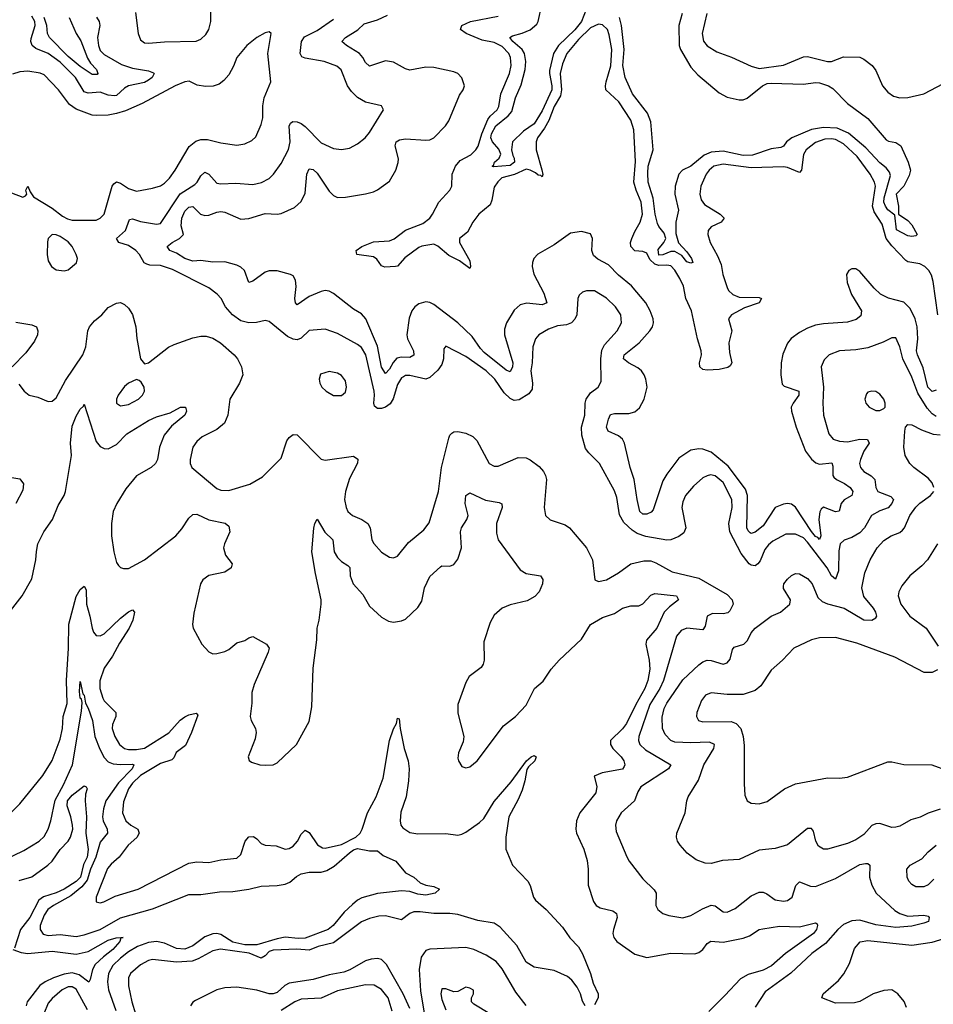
# Model space of a CAD drawing. Header units: inches. Extents: x 1694797 to 1849917, y 907313 to 1017959.
# Tile 197 of 256: x 1753429 to 1757976, y 953097 to 957999. Entities that reach past the tile are written whole.
import ezdxf

# ---------------------------------------------------------------- set-up
doc = ezdxf.new("R2010")
doc.units = ezdxf.units.IN
doc.header["$MEASUREMENT"] = 0
doc.layers.add('B7955', color=7, linetype='Continuous')

msp = doc.modelspace()

# ---------------------------------------------------------------- linework, layer by layer
at = {"layer": 'B7955', "color": 5}
for points, elevation in [([(1754005.3, 958034.7), (1754018.7, 957930), (1754030, 957899.1), (1754050, 957884.2), (1754070, 957880.9), (1754150, 957888.4), (1754307.8, 957892.2), (1754330, 957901.1), (1754355.3, 957924.7), (1754370, 957950.5), (1754380.6, 957990), (1754382.5, 958130)], 760), ([(1756248.7, 958050), (1756225.9, 957990), (1756191.8, 957948.2), (1756110.1, 957870), (1756086.6, 957830), (1756066.1, 957746.1), (1756065.3, 957730), (1756078.2, 957670), (1756077.5, 957650), (1756030, 957544.9), (1755990, 957480.1), (1755936.4, 957443.6), (1755882, 957390), (1755877.2, 957350), (1755882.9, 957322.9), (1755890.7, 957310), (1755892.2, 957290), (1755870, 957273.3), (1755786.9, 957266.9), (1755781.2, 957270), (1755786.6, 957273.4), (1755792, 957290), (1755816.2, 957310), (1755824.2, 957330), (1755814.4, 957354.4), (1755781.5, 957390), (1755774.5, 957410), (1755777.8, 957430), (1755798.7, 957470), (1755860, 957520), (1755879, 957541), (1755897.4, 957610), (1755925.5, 957674.5), (1755945.6, 957750), (1755947.6, 957790), (1755941.9, 957830), (1755930.2, 957850.2), (1755883.8, 957890), (1755869, 957910), (1755881.4, 957918.6), (1755930, 957931), (1755970, 957947.9), (1756003, 957977), (1756010.3, 957990), (1756027.6, 958072.4)], 660), ([(1757990, 956155), (1757970, 956147.1), (1757948.8, 956170), (1757926, 956266), (1757897.1, 956330), (1757892.5, 956350), (1757898.7, 956410), (1757896.2, 956470), (1757886.5, 956510), (1757860.4, 956560.4), (1757830, 956592.5), (1757752.9, 956612.9), (1757713, 956633), (1757682, 956662), (1757610, 956744.5), (1757590, 956758), (1757570, 956758), (1757556, 956750), (1757543.8, 956730), (1757547.6, 956690), (1757569.2, 956630), (1757618.5, 956550), (1757615.3, 956524.7), (1757593.1, 956506.9), (1757550, 956493.2), (1757430, 956485.4), (1757390, 956478.2), (1757350, 956462.9), (1757310, 956440.7), (1757268.9, 956411.1), (1757250.8, 956389.2), (1757227.1, 956332.9), (1757219.8, 956290), (1757216.8, 956230), (1757223.9, 956183.9), (1757234.7, 956174.7), (1757306.9, 956150), (1757306.4, 956130), (1757278, 956090), (1757269.4, 956070), (1757271, 956050), (1757293.8, 955970), (1757340.7, 955850), (1757370, 955810.9), (1757392.4, 955792.4), (1757410, 955786.5), (1757472, 955792), (1757476.3, 955776.3), (1757476.3, 955730), (1757481.8, 955721.8), (1757494.7, 955710), (1757534.7, 955690), (1757562.3, 955670), (1757575.8, 955650), (1757570.1, 955629.9), (1757532.2, 955607.8), (1757517.6, 955590), (1757507.1, 955552.9), (1757490, 955549.2), (1757430, 955572.6), (1757418.3, 955561.7), (1757410.8, 955549.2), (1757406.3, 955510), (1757416.1, 955430), (1757410, 955411.1), (1757401.2, 955421.2), (1757390, 955425.4), (1757370, 955451.7), (1757290, 955571.6), (1757270, 955586.2), (1757250, 955589.8), (1757230, 955587.7), (1757190, 955569.8), (1757130, 955479.3), (1757090, 955447.4), (1757070, 955440.7), (1757064.5, 955444.5), (1757054.1, 955454.1), (1757047.4, 955470), (1757051.6, 955630), (1757042, 955662), (1756955.9, 955775.9), (1756870, 955845.8), (1756830, 955860.9), (1756810, 955862.5), (1756770, 955855.5), (1756710, 955816.2), (1756650, 955736.5), (1756630, 955702.8), (1756581.8, 955558.2), (1756572.3, 955547.7), (1756550, 955537.8), (1756530, 955537.2), (1756516.4, 955550), (1756502.1, 955610), (1756487.5, 955710), (1756467.9, 955770), (1756439.6, 955890), (1756429.8, 955910), (1756410, 955926.5), (1756357.3, 955950), (1756349.1, 955970), (1756359.1, 956010), (1756370, 956032.6), (1756390, 956038.7), (1756461.5, 956038.5), (1756490, 956045.8), (1756513.4, 956066.6), (1756537, 956110), (1756551.6, 956170), (1756545.7, 956210), (1756537.3, 956230), (1756524.4, 956250), (1756505.6, 956265.6), (1756459.8, 956290), (1756433.8, 956310), (1756437.2, 956330), (1756513.1, 956390), (1756565.8, 956450), (1756579.2, 956470), (1756583.5, 956490), (1756581.2, 956510), (1756567.3, 956550), (1756545.8, 956590), (1756474.2, 956674.2), (1756410, 956726.1), (1756359, 956779), (1756305.9, 956805.9), (1756285.3, 956825.3), (1756277, 956850), (1756280.3, 956910), (1756270, 956933.3), (1756224.6, 956944.6), (1756170, 956935.6), (1756090, 956878.5), (1756008.4, 956831.6), (1755988.5, 956810), (1755981.1, 956790), (1755980.3, 956770), (1755988.7, 956731.3), (1756037.1, 956637.1), (1756053, 956590), (1756030, 956578.5), (1755953.1, 956586.9), (1755920.6, 956579.4), (1755890, 956552.3), (1755852.3, 956490), (1755842.2, 956457.8), (1755842.8, 956430), (1755883.3, 956290), (1755882, 956270), (1755870, 956245.8), (1755850, 956253.2), (1755741.2, 956341.2), (1755721.7, 956361.7), (1755681.1, 956421.1), (1755609.9, 956490), (1755490, 956581.3), (1755470, 956591.5), (1755450, 956594.6), (1755415.4, 956584.6), (1755395.3, 956570), (1755380.8, 956550), (1755367.3, 956512.7), (1755355.5, 956430), (1755359.4, 956410), (1755389.1, 956350), (1755390.8, 956329.2), (1755370, 956317.1), (1755330, 956318.3), (1755306.8, 956313.2), (1755287, 956293), (1755270, 956258.9), (1755250, 956237.4), (1755230, 956268.3), (1755210, 956374), (1755151.8, 956510), (1755130, 956533.9), (1755090, 956557.8), (1754990, 956636.3), (1754970, 956647.5), (1754950, 956650.5), (1754930, 956646.3), (1754870, 956621.4), (1754810, 956579.8), (1754801.8, 956590), (1754799, 956610), (1754804.3, 956670), (1754801.5, 956701.5), (1754790, 956723.5), (1754777, 956730), (1754710, 956749), (1754670, 956748.4), (1754650, 956741.2), (1754590, 956697), (1754570, 956691.1), (1754547.6, 956750), (1754530, 956767), (1754510, 956777.5), (1754450, 956792.8), (1754390, 956791.9), (1754330, 956799.5), (1754290, 956796.4), (1754250, 956809.9), (1754210, 956836.4), (1754176.9, 956850), (1754162.3, 956870), (1754187.3, 956890), (1754224.8, 956910), (1754244.1, 956930), (1754232.9, 956972.9), (1754235.1, 957010), (1754250, 957045.9), (1754270, 957065.4), (1754290, 957067.9), (1754328.4, 957030), (1754350, 957024.1), (1754370, 957025.6), (1754410, 957041.1), (1754430, 957043.8), (1754450, 957040.1), (1754530, 957005.8), (1754570, 957008.9), (1754650, 957033.8), (1754710, 957030.7), (1754730, 957034.6), (1754796.5, 957063.5), (1754830, 957093.8), (1754850, 957135.8), (1754858.4, 957230), (1754870, 957256.5), (1754890, 957252.9), (1754910, 957234.3), (1754970, 957144.5), (1754990, 957123.2), (1755010, 957113.8), (1755050, 957115.2), (1755150, 957132.2), (1755190, 957141.8), (1755210, 957151.4), (1755270, 957194.9), (1755301.4, 957250), (1755312.9, 957287.1), (1755314, 957306), (1755297.8, 957370), (1755302.6, 957390), (1755320.1, 957399.9), (1755350, 957406.2), (1755450, 957398.6), (1755470, 957401.2), (1755490, 957411), (1755549.1, 957470), (1755565.1, 957494.9), (1755617.9, 957622.1), (1755636, 957650), (1755642.7, 957670), (1755630, 957709.5), (1755610, 957731), (1755590, 957739.8), (1755490, 957761.4), (1755450, 957762.4), (1755370, 957748), (1755350, 957754), (1755290, 957786.5), (1755250, 957793.5), (1755170, 957767.1), (1755150, 957785.1), (1755137.3, 957810), (1755120.5, 957830), (1755055.3, 957870), (1755032.6, 957890), (1755049.8, 957910), (1755111.6, 957948.4), (1755142.8, 957977.2), (1755210, 957997.3), (1755259.5, 958020.5)], 720), ([(1756725.6, 958030), (1756709.6, 957970), (1756711, 957870), (1756718.3, 957850), (1756770, 957762), (1756803.8, 957723.8), (1756910, 957634.7), (1756950, 957612.3), (1757010, 957599.2), (1757030, 957599.2), (1757050, 957607.3), (1757125.9, 957670), (1757150, 957680.4), (1757170, 957683.3), (1757330, 957677.7), (1757390, 957686.5), (1757410, 957685), (1757454.4, 957670), (1757476.3, 957656.3), (1757550, 957582), (1757650, 957507), (1757741, 957401), (1757753.4, 957393.4), (1757790, 957387.4), (1757815.2, 957370), (1757851.8, 957290), (1757862.6, 957250), (1757856.2, 957223.8), (1757830.4, 957169.6), (1757790.8, 957130), (1757803.1, 957070), (1757802.8, 957030), (1757850, 956998.4), (1757870, 956978), (1757895.5, 956930), (1757890, 956922.7), (1757870, 956918.7), (1757850, 956923), (1757792.7, 956952.7), (1757785.3, 957025.3), (1757750, 957051.6), (1757737.7, 957070), (1757729.9, 957090), (1757731.5, 957111.5), (1757763.5, 957223.5), (1757758.8, 957238.8), (1757741, 957261), (1757710, 957286.8), (1757641.1, 957361.1), (1757554.2, 957434.2), (1757497.9, 957457.9), (1757430, 957462.1), (1757370, 957451.6), (1757272.9, 957410), (1757246, 957390), (1757231.1, 957368.9), (1757217.2, 957362.8), (1757170, 957356.5), (1757076, 957324), (1757030, 957323.3), (1756930, 957343.8), (1756870, 957339.6), (1756836.4, 957323.6), (1756770, 957270), (1756727.9, 957250), (1756709.1, 957230), (1756691.9, 957170), (1756690.6, 957130), (1756708.6, 957050), (1756694.6, 956990), (1756694.3, 956934.3), (1756707.5, 956887.5), (1756750, 956843.1), (1756772, 956810), (1756778.8, 956790), (1756770, 956786.6), (1756750, 956792.8), (1756724.2, 956824.2), (1756690, 956844.4), (1756670, 956844.8), (1756630, 956827.3), (1756610, 956826.8), (1756606.1, 956853.9), (1756635.1, 956890), (1756645, 956910), (1756636.4, 956936.4), (1756609.5, 956969.5), (1756603.6, 956983.6), (1756591.6, 957030), (1756582.5, 957110), (1756557.7, 957190), (1756554.6, 957234.6), (1756557.6, 957270), (1756582.3, 957350), (1756570.5, 957490.5), (1756553.8, 957533.8), (1756479.5, 957630), (1756441.9, 957710), (1756430.6, 957770), (1756437.4, 957850), (1756424.6, 957970), (1756414.4, 958010)], 660), ([(1756849.5, 958030), (1756826.1, 957930), (1756832.2, 957892.2), (1756850, 957868.1), (1756898.5, 957838.5), (1756971.5, 957811.5), (1757070, 957766.5), (1757110, 957755), (1757230, 957772), (1757330, 957813.9), (1757350, 957816.1), (1757450, 957790.8), (1757470, 957790.9), (1757530, 957813.8), (1757610, 957811.8), (1757630, 957802.8), (1757672.1, 957770), (1757690, 957745.3), (1757724.2, 957670), (1757750, 957638.5), (1757778.1, 957618.1), (1757810, 957609.3), (1757850, 957610.9), (1757930, 957628.8), (1758090, 957714.4)], 680), ([(1753810.6, 958010.6), (1753823.8, 957990), (1753827.8, 957970), (1753816.4, 957910), (1753821.3, 957870), (1753830, 957846), (1753850, 957825.8), (1753935.8, 957775.8), (1753990, 957757.3), (1754070, 957743.8), (1754094.6, 957734.6), (1754098, 957730), (1754087.9, 957710), (1754070, 957696.8), (1754050, 957686), (1753970, 957668.7), (1753950, 957658.3), (1753910, 957621.1), (1753900.9, 957619.1), (1753870, 957622.3), (1753830, 957637.4), (1753770, 957632.6), (1753750, 957639.6), (1753706.7, 957710), (1753630, 957786.4), (1753570, 957830.7), (1753510, 957856), (1753490.3, 957870.3), (1753484.1, 957890), (1753485.6, 957905.6), (1753505.8, 957970), (1753504, 957990), (1753490, 958015.9)], 740), ([(1753675.3, 958010), (1753709.3, 957930), (1753732.6, 957892.6), (1753766.7, 957806.7), (1753781.9, 957781.9), (1753811.8, 957750), (1753817.8, 957730), (1753814.4, 957725.6), (1753790, 957725.4), (1753730, 957766.4), (1753670, 957816), (1753577, 957910), (1753567, 957930), (1753563.8, 957970), (1753551.2, 958010)], 720), ([(1757990, 956023.9), (1757970, 956036.6), (1757945.3, 956065.3), (1757898.9, 956138.9), (1757870, 956219.2), (1757825.4, 956310), (1757809.8, 956369.8), (1757790, 956414.5), (1757770, 956415.6), (1757727, 956393), (1757650, 956365), (1757590, 956355.7), (1757509.4, 956350.6), (1757458.4, 956330), (1757433.8, 956306.2), (1757419, 956270), (1757429.6, 956170), (1757426.3, 956090), (1757429.5, 956030), (1757456.8, 955936.8), (1757477.6, 955910), (1757510, 955899.8), (1757550, 955897.2), (1757610, 955910.1), (1757649.3, 955909.3), (1757656.8, 955890), (1757631.3, 955850), (1757614, 955810), (1757608.2, 955790), (1757613.6, 955770), (1757630.3, 955750), (1757667.7, 955727.7), (1757685, 955710), (1757690.2, 955670), (1757700.6, 955650), (1757764.4, 955624.4), (1757777.6, 955610), (1757770.1, 955590), (1757750.9, 955569.1), (1757710, 955554), (1757669.4, 955530), (1757634.7, 955470), (1757610, 955443.7), (1757570, 955420.4), (1757531.9, 955408.1), (1757512.2, 955390), (1757505.7, 955354.3), (1757505, 955255), (1757490, 955214.3), (1757470, 955230.9), (1757447.5, 955270), (1757350, 955397.7), (1757330, 955419.2), (1757290, 955437.3), (1757242.9, 955437.1), (1757177.8, 955402.2), (1757155.7, 955384.3), (1757137.9, 955362.1), (1757114.6, 955305.4), (1757103.5, 955290), (1757090, 955280.8), (1757070, 955283), (1757060.3, 955290), (1757020.8, 955340.8), (1756963.6, 955450), (1756958.3, 955490), (1756975, 955570), (1756973.9, 955610), (1756930, 955694.6), (1756890, 955727.3), (1756867.8, 955732.2), (1756850, 955728.7), (1756830, 955717.6), (1756783.1, 955676.9), (1756743.6, 955630), (1756730, 955599.3), (1756724.5, 955570), (1756744.8, 955470), (1756735, 955445), (1756710, 955426), (1756670.2, 955409.8), (1756650, 955407.8), (1756545.7, 955425.7), (1756501.6, 955441.6), (1756476.9, 955456.9), (1756435.8, 955495.8), (1756414.6, 955534.6), (1756401, 955621), (1756390, 955652.8), (1756314.5, 955790), (1756261.9, 955841.9), (1756244.8, 955864.8), (1756226.1, 955930), (1756225, 955970), (1756241.5, 956030), (1756243.9, 956090), (1756249.1, 956110), (1756270, 956142), (1756307.8, 956170), (1756323.1, 956196.9), (1756321.6, 956310), (1756327.2, 956352.8), (1756340.4, 956379.6), (1756402.9, 956450), (1756424.8, 956490), (1756421.6, 956530), (1756394.8, 956570), (1756350, 956611.8), (1756290, 956648.3), (1756250, 956649.7), (1756230, 956641.6), (1756213.1, 956626.9), (1756207.7, 956610), (1756201.9, 956530), (1756192.2, 956507.8), (1756175, 956490), (1756150, 956479.9), (1756105.9, 956474.1), (1756061.2, 956458.8), (1756013.4, 956430), (1755996.5, 956410), (1755982.9, 956370), (1755979.5, 956290), (1755973, 956250), (1755981.8, 956190), (1755980.2, 956159.8), (1755963.9, 956136.1), (1755914.3, 956105.7), (1755890, 956102.9), (1755870, 956113.1), (1755840.5, 956140.5), (1755793.5, 956210), (1755750, 956251.4), (1755650, 956321.8), (1755550, 956373.3), (1755539.3, 956360.7), (1755538, 956310), (1755530, 956282), (1755510, 956254.2), (1755470, 956216.9), (1755450, 956209.8), (1755370, 956227.3), (1755350, 956227.8), (1755338.6, 956221.4), (1755330, 956216), (1755310, 956183.5), (1755288.1, 956111.9), (1755273.1, 956086.9), (1755250, 956069.1), (1755230, 956063), (1755210, 956063.8), (1755194.3, 956074.3), (1755190.9, 956090), (1755195.4, 956130), (1755193.2, 956150), (1755152, 956330), (1755130, 956366.2), (1755110, 956381), (1755010, 956436.8), (1754950, 956457.8), (1754870, 956452.1), (1754830, 956413.7), (1754810, 956405.8), (1754790, 956408.6), (1754762.4, 956422.4), (1754670, 956496.9), (1754650, 956501.3), (1754607.9, 956492.1), (1754570.2, 956489.8), (1754530, 956499.8), (1754488.3, 956530), (1754453.7, 956570), (1754431.3, 956611.3), (1754411.9, 956631.9), (1754370, 956663.8), (1754190, 956755.7), (1754130, 956775.2), (1754076.5, 956776.5), (1754061.1, 956781.1), (1754048.9, 956788.9), (1754025.7, 956830), (1754006.9, 956850), (1753970, 956874), (1753922, 956890), (1753910.9, 956910), (1753955.5, 956950), (1753976.1, 957003.9), (1753990, 957007.7), (1754030, 956994.4), (1754110, 956980.5), (1754130, 956984.3), (1754228.4, 957131.6), (1754301.1, 957178.9), (1754312.5, 957190), (1754330, 957220.9), (1754350, 957239), (1754370, 957230.3), (1754410, 957185.5), (1754430, 957181.2), (1754504.6, 957184.6), (1754590, 957178.5), (1754632.3, 957187.7), (1754670, 957208.8), (1754692.8, 957230), (1754730, 957282), (1754767.6, 957352.4), (1754774.8, 957390), (1754770.6, 957469.4), (1754777.1, 957482.9), (1754788.4, 957491.6), (1754810, 957490.2), (1754830, 957481.3), (1754850, 957466.4), (1754930, 957386.3), (1754990, 957357.1), (1755030, 957352.2), (1755070, 957359.6), (1755110, 957380.2), (1755148.3, 957410), (1755170, 957436.5), (1755239.3, 957550), (1755229.6, 957569.6), (1755150, 957588.7), (1755110, 957610.8), (1755080.6, 957640.6), (1755060.7, 957670), (1755029.8, 957749.8), (1755006.7, 957766.7), (1754944.5, 957790), (1754850, 957806.9), (1754833.6, 957813.6), (1754825.6, 957830), (1754831.9, 957890), (1754846.7, 957913.3), (1754910, 957944.2), (1754990, 958001.2)], 740), ([(1757998.9, 956530), (1757976, 956696), (1757967.1, 956727.1), (1757954.8, 956750), (1757934.6, 956770), (1757910, 956783.1), (1757850, 956793.7), (1757840.4, 956800.4), (1757770, 956873.5), (1757742.4, 956910), (1757721, 956981), (1757682.1, 957042.1), (1757673, 957070), (1757688.5, 957170), (1757684.2, 957190), (1757662.7, 957230), (1757597.7, 957317.7), (1757530, 957380.9), (1757490, 957402.6), (1757470, 957405.9), (1757436.9, 957403.1), (1757390, 957387.4), (1757343.1, 957350), (1757330, 957326.9), (1757319.8, 957250), (1757310, 957238), (1757250, 957262.5), (1757230, 957266.4), (1757070, 957260.8), (1756930, 957280.1), (1756884.7, 957270), (1756860.9, 957250), (1756846.6, 957230), (1756818.4, 957170), (1756813.5, 957130), (1756821.5, 957101.5), (1756838.3, 957078.3), (1756915.2, 957030), (1756934.9, 957010), (1756920.5, 956990), (1756870, 956967.1), (1756855.8, 956950), (1756854, 956930), (1756866.3, 956890), (1756902.6, 956822.6), (1756920.1, 956780.1), (1756929.5, 956729.5), (1756950, 956665.3), (1756957.7, 956650), (1756979.2, 956630), (1757010, 956617.5), (1757110, 956615.5), (1757121.7, 956610), (1757110, 956589.9), (1757036.3, 956563.7), (1756971.3, 956530), (1756957.5, 956510), (1756973, 956450), (1756958.2, 956390), (1756962.3, 956342.3), (1756974.3, 956290), (1756965.2, 956274.8), (1756953.3, 956266.7), (1756910, 956256.7), (1756850, 956253.7), (1756830, 956257.4), (1756813.8, 956270), (1756812.5, 956290), (1756822.7, 956330), (1756820.9, 956350), (1756802.5, 956410), (1756772.7, 956550), (1756744.8, 956610), (1756732.6, 956672.6), (1756714.9, 956710), (1756690, 956751.1), (1756670, 956773.2), (1756650, 956776.9), (1756610, 956774.9), (1756590, 956781.3), (1756565.3, 956805.3), (1756550, 956835.7), (1756530, 956845.2), (1756490, 956847.2), (1756470.8, 956870), (1756469.5, 956890), (1756475.6, 956910), (1756490, 956943.7), (1756518, 956990), (1756529.2, 957030), (1756522.8, 957090), (1756497.1, 957150), (1756486.2, 957190), (1756493.5, 957293.5), (1756486.1, 957450), (1756470, 957497.7), (1756410.4, 957590), (1756346.7, 957650), (1756343.9, 957670), (1756347.8, 957690), (1756371.2, 957768.8), (1756375.6, 957850), (1756363.6, 957923.6), (1756354.1, 957950), (1756330, 957973.8), (1756310, 957976.8), (1756270, 957957.8), (1756210, 957899.9), (1756152.3, 957830), (1756130, 957778.8), (1756119.6, 957730), (1756125.5, 957650), (1756120.5, 957619.5), (1756090, 957567), (1756063, 957497), (1756041.4, 957458.6), (1756005.8, 957410), (1755999.8, 957390), (1755999.4, 957350), (1756028.6, 957251.4), (1756032.8, 957227.2), (1756030, 957216), (1756023.3, 957223.3), (1756010, 957224.2), (1755996.5, 957236.5), (1755970, 957249.5), (1755950, 957254.6), (1755891.7, 957228.3), (1755828.3, 957211.7), (1755808, 957192), (1755790, 957164.4), (1755779, 957101), (1755770, 957077.2), (1755714.2, 957030), (1755684, 956990), (1755658.4, 956941.6), (1755618.8, 956910), (1755617.3, 956890), (1755670, 956797.7), (1755673.3, 956770), (1755670, 956760.5), (1755618.7, 956798.7), (1755564.4, 956824.4), (1755510, 956871.8), (1755490, 956881.3), (1755430, 956871.4), (1755415.8, 956864.2), (1755346.4, 956813.6), (1755310, 956771.8), (1755298.8, 956770), (1755246.7, 956766.7), (1755230, 956773.7), (1755206.7, 956806.7), (1755190, 956818), (1755106.6, 956830), (1755103.5, 956850), (1755131.8, 956870), (1755190, 956892.3), (1755270, 956898), (1755292.3, 956907.7), (1755349.2, 956950.8), (1755435.9, 956984.1), (1755470, 957011), (1755484.4, 957030), (1755514.8, 957090), (1755569.9, 957150), (1755579.2, 957170), (1755581.1, 957230), (1755598.3, 957270), (1755621.6, 957298.4), (1755674.5, 957325.5), (1755699, 957350), (1755710.6, 957369.4), (1755728.7, 957430), (1755758.9, 957501.1), (1755770, 957517.8), (1755806.2, 957550), (1755814.3, 957565.7), (1755822.9, 957630), (1755866.4, 957730), (1755875.6, 957770), (1755872.1, 957810), (1755863, 957830), (1755830, 957864.3), (1755790, 957885.6), (1755730, 957896.3), (1755651.6, 957930), (1755623.1, 957950), (1755629.8, 957970), (1755673.3, 957990), (1755810, 958016.7)], 680), ([(1753330, 957157.6), (1753444.1, 957115.9), (1753458.3, 957121.7), (1753463.7, 957130), (1753459.3, 957150), (1753470, 957170.4), (1753481.1, 957141.1), (1753497, 957117), (1753590, 957060.7), (1753641.2, 957021.2), (1753667, 957007), (1753690, 957001.1), (1753810, 957001.5), (1753830, 957010.3), (1753850, 957030.4), (1753889.9, 957170.1), (1753897.9, 957182.1), (1753910, 957190.9), (1753930, 957184.6), (1753970, 957158.6), (1754010, 957145.8), (1754090, 957160.2), (1754130, 957172), (1754150, 957184.7), (1754174.8, 957210), (1754203.5, 957250), (1754271.9, 957368.1), (1754305.8, 957394.2), (1754330, 957402.3), (1754363, 957403), (1754430, 957385.2), (1754510, 957373.6), (1754550, 957380.8), (1754583.5, 957396.5), (1754604.2, 957415.8), (1754630, 957477.3), (1754638.3, 957510), (1754639.5, 957570), (1754645.7, 957610), (1754679.7, 957690), (1754664.4, 957830), (1754680.5, 957930), (1754670, 957937.6), (1754650, 957932.9), (1754610, 957910.7), (1754558.7, 957870), (1754509.3, 957810), (1754493, 957767), (1754470, 957724.5), (1754444.8, 957695.2), (1754422, 957678), (1754392.3, 957667.7), (1754353.3, 957666.7), (1754312.2, 957672.2), (1754273.1, 957693.1), (1754250, 957689.6), (1754203.1, 957670), (1754038.2, 957581.8), (1753954.9, 957545.1), (1753910, 957531.2), (1753870, 957523.4), (1753810, 957521), (1753790, 957524.1), (1753710, 957553.1), (1753676.9, 957576.9), (1753622.2, 957650), (1753550, 957723.8), (1753530, 957733.2), (1753470, 957742.3), (1753430, 957739.3), (1753393.3, 957726.7)], 760), ([(1753424.9, 956184.9), (1753450.7, 956150), (1753476, 956130), (1753518.9, 956118.9), (1753570, 956098.4), (1753590, 956100.4), (1753610, 956116.4), (1753657.5, 956202.5), (1753743.1, 956330), (1753757.8, 956370), (1753768, 956450), (1753776.8, 956470), (1753800.4, 956499.6), (1753838, 956530), (1753870, 956566.7), (1753910, 956587), (1753930, 956590.4), (1753950, 956581.3), (1753970, 956562.4), (1753990.9, 956530.9), (1754006.9, 956470), (1754011.7, 956411.7), (1754030.7, 956310.7), (1754050, 956286), (1754070, 956290.8), (1754170, 956368.8), (1754197.8, 956382.2), (1754290, 956414.9), (1754330, 956423.1), (1754356.6, 956423.4), (1754390, 956413.9), (1754427.6, 956390), (1754496.5, 956330), (1754512.4, 956310), (1754533.6, 956270), (1754539.6, 956230), (1754523.6, 956190), (1754475.6, 956110), (1754464.8, 956030), (1754449, 955991), (1754410, 955958.4), (1754337.2, 955922.8), (1754310, 955898.9), (1754290.3, 955870), (1754277.4, 955810), (1754277.6, 955790), (1754285.5, 955770), (1754410, 955664.6), (1754430, 955656.9), (1754470, 955655.2), (1754574.2, 955685.8), (1754637, 955723), (1754730, 955816), (1754758, 955902), (1754770, 955919.3), (1754790, 955933), (1754810, 955932.4), (1754930, 955811.3), (1754950, 955806.4), (1755090, 955826.4), (1755111.8, 955811.8), (1755110.4, 955790.4), (1755070, 955714), (1755050.2, 955650), (1755046, 955610), (1755053.6, 955570), (1755062.7, 955550), (1755085.3, 955530), (1755131.1, 955511.1), (1755161.6, 955490), (1755174, 955470), (1755181.3, 955410), (1755191, 955391), (1755230, 955348.7), (1755270, 955322.4), (1755290, 955320.4), (1755310, 955328.2), (1755364.2, 955395.8), (1755440.4, 955459.6), (1755466.7, 955493.3), (1755513.7, 955650), (1755528.7, 955770), (1755564.1, 955915.9), (1755569.1, 955930.9), (1755579.3, 955940.7), (1755590, 955947.5), (1755610.5, 955949.5), (1755650, 955940.4), (1755683.9, 955923.9), (1755703.9, 955903.9), (1755766.3, 955790), (1755790, 955776), (1755810, 955776.1), (1755910, 955819.5), (1755950, 955817.7), (1755970, 955808.5), (1756013.7, 955773.7), (1756035.7, 955750), (1756046.3, 955730), (1756050.2, 955709.8), (1756039.5, 955570), (1756046.4, 955530), (1756068.9, 955508.9), (1756144.7, 955484.7), (1756166, 955470), (1756250.3, 955370), (1756280.3, 955310), (1756291.3, 955210), (1756310, 955202), (1756350, 955210.4), (1756410, 955245.7), (1756470, 955290.4), (1756535.8, 955304.2), (1756570, 955304.9), (1756595.8, 955295.8), (1756676.3, 955250), (1756810, 955218.8), (1756950, 955138.1), (1756975.9, 955110), (1756980.7, 955090), (1756964.1, 955055.9), (1756953.6, 955046.4), (1756930, 955041.7), (1756877.1, 955042.9), (1756850.2, 955030), (1756841, 954979), (1756830, 954961.8), (1756750, 954969.8), (1756721.8, 954958.2), (1756698.5, 954930), (1756633.3, 954710), (1756615.9, 954670), (1756565.2, 954590), (1756510.9, 954430.9), (1756508.8, 954410), (1756516.1, 954390), (1756543.6, 954363.6), (1756670.4, 954290), (1756659, 954270), (1756520.6, 954179.4), (1756505.3, 954154.7), (1756488.8, 954110), (1756423.1, 954050), (1756399.1, 954010), (1756394.9, 953990), (1756398.4, 953958.4), (1756450.9, 953830.9), (1756462.3, 953810), (1756530, 953722), (1756587.3, 953667.3), (1756596.2, 953650), (1756596, 953590), (1756604.4, 953570), (1756630, 953550.3), (1756659.2, 953539.2), (1756730, 953528.2), (1756770, 953539.6), (1756827.5, 953572.5), (1756870, 953590.2), (1756890, 953587.5), (1756930, 953558.5), (1756950, 953556.9), (1756990, 953574.7), (1757070, 953638), (1757110, 953655.4), (1757130, 953655), (1757147.5, 953647.5), (1757190, 953618), (1757230, 953611.3), (1757250, 953614.9), (1757274, 953630), (1757291.5, 953688.5), (1757310, 953707.7), (1757365.7, 953685.7), (1757390, 953684.5), (1757490, 953723.3), (1757610, 953792.7), (1757638.5, 953798.5), (1757650, 953797.6), (1757660.3, 953790), (1757659.3, 953730), (1757671, 953690), (1757691.2, 953651.2), (1757784.1, 953564.1), (1757810, 953548.7), (1757850, 953536.3), (1757930, 953541.6), (1757950, 953536.5), (1757956, 953530), (1757952.4, 953510), (1757930, 953500.6), (1757870, 953486.4), (1757790, 953479.1), (1757690, 953493), (1757610, 953516.7), (1757570, 953513.6), (1757530, 953494.8), (1757500.4, 953470), (1757439.1, 953400.9), (1757372.1, 953350), (1757267.7, 953252.3), (1757140.1, 953159.9), (1757090, 953083.5)], 740), ([(1753410, 956492.3), (1753490, 956479.1), (1753512.2, 956470), (1753519.6, 956450), (1753518.3, 956430), (1753502.3, 956397.7), (1753459.6, 956340.4), (1753392, 956270)], 740), ([(1753383.2, 955056.8), (1753440.5, 955130), (1753490, 955216), (1753509.7, 955310), (1753511.9, 955351.9), (1753519.8, 955390), (1753548.9, 955450), (1753592.3, 955510), (1753620, 955580), (1753649.8, 955630), (1753656.9, 955650), (1753687.1, 955830), (1753682.4, 955890), (1753690, 955975.5), (1753710, 956025.3), (1753730, 956060.5), (1753746, 956074), (1753750, 956084.7), (1753810, 955898.5), (1753830, 955874.7), (1753850, 955863.5), (1753870, 955862.2), (1753910, 955884.1), (1753962.6, 955937.4), (1754070, 956003), (1754110, 956021.2), (1754177.8, 956042.2), (1754230, 956070.3), (1754253.4, 956070), (1754259.5, 956050), (1754250.2, 956030), (1754184.9, 955975.1), (1754147.5, 955930), (1754124.1, 955870), (1754114, 955810), (1754105.2, 955790), (1754083.6, 955770), (1754010, 955728.1), (1753956.9, 955663.1), (1753912.1, 955590), (1753894.9, 955550), (1753885.8, 955490), (1753885.7, 955430), (1753896.6, 955350), (1753910, 955296.5), (1753921, 955281), (1753930, 955271.3), (1753946.2, 955266.2), (1753970, 955267.2), (1754050.7, 955310), (1754206.6, 955430), (1754236.5, 955463.5), (1754270, 955517.3), (1754290, 955535.2), (1754310, 955537.3), (1754370, 955509.4), (1754452.2, 955492.2), (1754470, 955477.1), (1754474.2, 955450), (1754447.6, 955390), (1754443.2, 955370), (1754453.6, 955333.6), (1754487.2, 955290), (1754481.1, 955270), (1754450, 955247.8), (1754370, 955231.5), (1754339.6, 955210), (1754328.2, 955190), (1754295, 955045), (1754288.8, 954988.8), (1754291.8, 954970), (1754335.6, 954890), (1754370, 954851.3), (1754390, 954842.6), (1754410, 954843), (1754450, 954853.3), (1754470, 954863.5), (1754510, 954896.4), (1754550, 954908.3), (1754570, 954921.7), (1754590, 954927.8), (1754658, 954890), (1754670.8, 954870.8), (1754666, 954850), (1754595.6, 954690), (1754584.7, 954650), (1754584.3, 954595.7), (1754576.5, 954530), (1754580.2, 954510), (1754601.8, 954470), (1754606.3, 954450), (1754600.8, 954419.2), (1754566, 954330), (1754570.5, 954310.5), (1754582.8, 954302.8), (1754624.7, 954290), (1754652.3, 954287.7), (1754690, 954290.3), (1754710, 954299.5), (1754806.9, 954390), (1754870, 954506), (1754882.5, 954577.5), (1754889, 954770), (1754907.7, 954912.3), (1754908.9, 954970), (1754920.3, 955010), (1754929.8, 955090), (1754929.7, 955110.3), (1754901.2, 955241.2), (1754883.7, 955350), (1754892.7, 955467.3), (1754897.4, 955490), (1754910, 955512.7), (1754947.8, 955447.8), (1754986.7, 955410), (1754994, 955350), (1755010, 955321.5), (1755030, 955301.9), (1755062.5, 955282.5), (1755071.3, 955271.3), (1755073, 955230), (1755088.8, 955190), (1755137.4, 955137.4), (1755170, 955079), (1755230, 955024), (1755264.6, 955004.6), (1755290, 955000.2), (1755330, 955006.9), (1755350, 955015.2), (1755410, 955072.7), (1755430, 955104.4), (1755443.4, 955170), (1755470, 955226.9), (1755524.1, 955275.9), (1755530, 955279.3), (1755570, 955278.4), (1755590, 955287.5), (1755610, 955314), (1755628.1, 955370), (1755623.4, 955450), (1755627.2, 955470), (1755654, 955510), (1755660.7, 955530), (1755646.4, 955590), (1755650, 955630.6), (1755670, 955644.2), (1755747.6, 955607.6), (1755814.7, 955594.7), (1755828.3, 955588.3), (1755830.2, 955570), (1755802.7, 955490), (1755802.7, 955442.7), (1755810.2, 955410), (1755920.6, 955260.6), (1755950, 955241.2), (1756020.7, 955230), (1756032, 955212), (1756030.9, 955190), (1756014.8, 955150), (1755993.2, 955126.8), (1755954.3, 955105.7), (1755870, 955086.6), (1755830.3, 955070), (1755790, 955035.1), (1755770, 954998.4), (1755738.6, 954901.4), (1755741.5, 954810), (1755736.6, 954790), (1755725.3, 954774.7), (1755666.7, 954730), (1755650, 954699.5), (1755609.3, 954590), (1755610, 954546), (1755639.6, 954430), (1755635.9, 954404.1), (1755613.4, 954350), (1755610, 954322), (1755612.2, 954310), (1755630, 954282), (1755650, 954274.4), (1755670, 954280.3), (1755706, 954310), (1755836.2, 954483.8), (1755897.4, 954530), (1755950, 954586), (1755990.8, 954670), (1756034.2, 954705.8), (1756074.7, 954765.3), (1756113.7, 954810), (1756224.7, 954915.3), (1756270, 954987.2), (1756330, 955023.6), (1756390, 955042.6), (1756430, 955069.5), (1756470, 955081.2), (1756510, 955080.2), (1756530, 955091.5), (1756570, 955133.5), (1756590, 955143.1), (1756697.3, 955130), (1756708.5, 955110), (1756663.7, 955076.3), (1756637.4, 955050), (1756599.7, 954970), (1756548.6, 954910), (1756544.9, 954890), (1756561.6, 954810), (1756565, 954765), (1756555.8, 954710), (1756540.5, 954670), (1756495.4, 954590), (1756450, 954495), (1756430, 954468.6), (1756370.2, 954410), (1756369.4, 954390), (1756381.6, 954370), (1756422.2, 954330), (1756435.4, 954310), (1756440.7, 954290), (1756438.1, 954281.9), (1756430, 954268.5), (1756327.7, 954250), (1756287.6, 954232.4), (1756301.5, 954181.5), (1756296.3, 954150), (1756216.2, 954050), (1756199.7, 954010), (1756196.5, 953970), (1756200.2, 953950), (1756236.6, 953870), (1756252.8, 953812.8), (1756259, 953770), (1756258.6, 953690), (1756284.9, 953610), (1756298.3, 953590), (1756317.5, 953577.5), (1756382, 953562), (1756399.6, 953550), (1756403.2, 953530), (1756383.8, 953470), (1756381.6, 953450), (1756385.8, 953430), (1756401.1, 953410), (1756490, 953347.6), (1756550, 953330.2), (1756670, 953351.2), (1756790, 953349.5), (1756810, 953355.8), (1756828.7, 953370), (1756850, 953399.6), (1756868.6, 953411.4), (1756930, 953406.9), (1757030, 953426.1), (1757062, 953438), (1757110, 953469.2), (1757127.2, 953472.8), (1757210, 953486.4), (1757310, 953483.2), (1757390, 953503.1), (1757398.7, 953498.7), (1757400.3, 953490), (1757395.1, 953470), (1757380.1, 953450), (1757241, 953350), (1757171.5, 953288.5), (1757130, 953267.2), (1757054.8, 953245.2), (1757015.9, 953224.1), (1756939.4, 953140.6), (1756858.3, 953061.7)], 720), ([(1757979.7, 955670), (1757970, 955692.7), (1757950, 955716.5), (1757878.7, 955770), (1757858.7, 955790), (1757836, 955830), (1757830.3, 955870), (1757834.4, 955950), (1757838, 955970), (1757850, 955983.7), (1757870, 955981.6), (1757917.3, 955957.3), (1757975.6, 955935.6), (1758010, 955931.9)], 760), ([(1753370, 955722.8), (1753430, 955713.4), (1753448.6, 955688.6), (1753443.8, 955656.2), (1753410.2, 955590)], 720), ([(1758010, 954068.9), (1757950, 954049.1), (1757910.6, 954029.4), (1757864.3, 954015.7), (1757810, 953983.9), (1757790, 953978.5), (1757770, 953978.3), (1757710, 953996.9), (1757690, 953996.1), (1757670, 953987.7), (1757630, 953942.3), (1757590, 953915.8), (1757550, 953898), (1757450, 953870.2), (1757430, 953870.2), (1757404.1, 953884.1), (1757391.1, 953910), (1757379.7, 953959.7), (1757370, 953972.6), (1757350, 953972.2), (1757250, 953891.3), (1757190, 953872.3), (1757110, 953864.2), (1757010, 953817.6), (1756927, 953813), (1756870, 953798.3), (1756840.5, 953800.5), (1756796.7, 953816.7), (1756750.4, 953850), (1756716.4, 953890), (1756703.1, 953910), (1756698, 953930), (1756699.5, 953950), (1756741.5, 954050), (1756749, 954110), (1756755.6, 954130), (1756806.8, 954213.2), (1756833.7, 954290), (1756883.9, 954370), (1756888, 954390), (1756862.1, 954402.1), (1756770, 954398.9), (1756690, 954402.9), (1756669.1, 954410), (1756640.9, 954440.9), (1756628.8, 954470), (1756627.1, 954527.1), (1756636.8, 954570), (1756650, 954596.2), (1756730, 954712.5), (1756810, 954786.6), (1756830, 954802.7), (1756850, 954809.8), (1756870, 954809), (1756930, 954791.4), (1756950, 954797.1), (1756965.3, 954814.7), (1756977, 954863), (1756984.5, 954875.5), (1757032.6, 954890), (1757051.6, 954908.4), (1757070, 954946.3), (1757090.3, 954970), (1757170, 955028.9), (1757216.5, 955050), (1757262, 955090), (1757266, 955110), (1757230, 955167.3), (1757230, 955178), (1757232.4, 955190), (1757250, 955214), (1757270, 955232), (1757290, 955242), (1757310, 955240.7), (1757350, 955217.4), (1757373.6, 955190), (1757401.6, 955121.6), (1757422.4, 955102.4), (1757450.4, 955090.4), (1757533.3, 955070), (1757630, 955011.1), (1757670.1, 955009.9), (1757690, 955021.3), (1757694.5, 955030), (1757690.1, 955050), (1757679.5, 955070), (1757630, 955127.3), (1757619.8, 955170), (1757635.3, 955244.7), (1757662, 955310), (1757697.3, 955370), (1757730, 955405.4), (1757766, 955430), (1757810, 955446.3), (1757822.8, 955457.2), (1757833, 955470), (1757859.7, 955530), (1757890, 955572.8), (1757910, 955592.4), (1757962.6, 955630), (1757978.5, 955650)], 760), ([(1757996.5, 955390), (1757947.7, 955310), (1757919.6, 955280.4), (1757858.9, 955230), (1757819.6, 955180.4), (1757804.4, 955150), (1757801.8, 955130), (1757814.4, 955090), (1757859.1, 955030), (1757940.2, 954970), (1758000.6, 954880.6)], 780), ([(1753384, 954050), (1753430, 954095.8), (1753544.2, 954235.8), (1753590, 954310.4), (1753630, 954417.1), (1753641.6, 954470), (1753645.5, 954530), (1753665.1, 954594.9), (1753661.3, 954710), (1753672.6, 954870), (1753673, 954990), (1753710, 955127.2), (1753730, 955161.6), (1753750, 955178.7), (1753760, 955160), (1753761.5, 955090), (1753778.3, 955030), (1753788.8, 954970), (1753796.6, 954950), (1753810, 954934), (1753830, 954932), (1753850, 954942.1), (1753930, 955019.5), (1753970, 955051.5), (1753990, 955060.9), (1753999.6, 955050), (1753992.3, 955010), (1753974.3, 954970), (1753925.1, 954894.9), (1753890.3, 954829.7), (1753848.5, 954770), (1753828.2, 954708.2), (1753827.1, 954670), (1753842.1, 954622.1), (1753850, 954607.5), (1753908.1, 954550), (1753906.7, 954530), (1753890.2, 954490), (1753889.5, 954470), (1753902.6, 954430), (1753926, 954390), (1753950, 954370.8), (1753970, 954366), (1754010, 954366.1), (1754050, 954372.8), (1754171, 954449), (1754228.3, 954511.7), (1754250, 954528.6), (1754270, 954538.3), (1754306.9, 954546.9), (1754316.3, 954536.3), (1754284.7, 954450), (1754254.3, 954385.7), (1754208.3, 954351.7), (1754195.6, 954324.4), (1754185.8, 954314.2), (1754130, 954296.7), (1754030, 954235.8), (1753990, 954198.4), (1753969.7, 954170), (1753945.2, 954105.2), (1753940.7, 954050), (1753957.5, 954010), (1753981.4, 953990), (1754016.3, 953970), (1754023.5, 953950), (1754012.1, 953927.9), (1753968.4, 953890), (1753924.7, 953830), (1753884.6, 953795.4), (1753866.6, 953773.4), (1753809.2, 953630), (1753810, 953607.7), (1753830, 953603.1), (1753847.5, 953607.5), (1753904.3, 953635.7), (1754018.7, 953670), (1754270, 953799.8), (1754310, 953807), (1754370, 953803.8), (1754430, 953816.3), (1754510, 953825.7), (1754530, 953842.4), (1754550.8, 953909.2), (1754570, 953931.5), (1754592.2, 953932.2), (1754610, 953920.4), (1754630, 953898), (1754650, 953889), (1754706, 953886), (1754750, 953870.3), (1754770, 953873.1), (1754790, 953884.4), (1754811.8, 953910), (1754830, 953944.9), (1754850, 953963.7), (1754870, 953952.2), (1754912, 953892), (1754936.2, 953876.2), (1754950, 953875.4), (1755030, 953892.7), (1755101.8, 953930), (1755123.7, 953950), (1755133.3, 953970), (1755160.2, 954050), (1755203.7, 954130), (1755237.6, 954222.4), (1755269.9, 954410), (1755290, 954468), (1755305.1, 954494.9), (1755310, 954522), (1755318, 954518), (1755322, 954470), (1755342.2, 954370), (1755363.1, 954310), (1755366.8, 954270), (1755363.7, 954210), (1755351.8, 954130), (1755326.3, 954053.7), (1755322.6, 954010), (1755326.7, 953990), (1755335.5, 953975.5), (1755370, 953952.4), (1755410, 953946.6), (1755550, 953947.2), (1755610, 953940.1), (1755630, 953943.6), (1755650, 953954.7), (1755717.8, 954002.2), (1755738.4, 954021.6), (1755790, 954106.8), (1755874.9, 954205.1), (1755951.3, 954310), (1755974.5, 954330), (1755990, 954336.2), (1755999.5, 954330), (1755992.9, 954310), (1755961, 954279), (1755953.9, 954266.1), (1755944, 954210), (1755930, 954163.1), (1755910, 954116.5), (1755863, 954030), (1755847.8, 953930), (1755849.4, 953869.4), (1755881.5, 953790), (1755958.6, 953710), (1755969.4, 953689.4), (1755985.9, 953630), (1755995.5, 953615.5), (1756050, 953569.4), (1756130, 953482.1), (1756167.9, 953427.9), (1756210, 953383), (1756230, 953349.2), (1756270.1, 953250), (1756282.9, 953202.9), (1756308, 953150), (1756307.7, 953130), (1756290, 953095.3)], 680), ([(1757997.3, 954762.7), (1757970.7, 954749.3), (1757930.3, 954749.7), (1757785, 954825), (1757595.5, 954895.5), (1757490, 954922.6), (1757410, 954922), (1757370, 954911.7), (1757282.4, 954870), (1757225.3, 954810), (1757170, 954760.5), (1757117.4, 954682.6), (1757090, 954658.9), (1757030, 954639.8), (1756950, 954639.3), (1756870, 954647.6), (1756843, 954637), (1756822, 954610), (1756798.9, 954550), (1756797, 954530), (1756807.7, 954510), (1756830, 954503.2), (1756970, 954505.3), (1756994.7, 954494.7), (1757017.7, 954470), (1757030.2, 954430), (1757035.1, 954384.9), (1757034.7, 954194.7), (1757039, 954139), (1757050, 954110.8), (1757070, 954098), (1757110, 954095.8), (1757150, 954107), (1757236.2, 954170), (1757290, 954194.4), (1757450, 954224.9), (1757510, 954223.6), (1757550, 954227.7), (1757750, 954305.2), (1757770, 954305.2), (1757830, 954291.6), (1757969.1, 954289.1), (1758050, 954259.6)], 780), ([(1753350, 953815), (1753450, 953862.3), (1753526, 953910), (1753550, 953932.4), (1753570, 953968.9), (1753583.9, 954010), (1753605.9, 954114.1), (1753647.2, 954190), (1753692.3, 954290), (1753737.3, 954557.3), (1753739, 954599), (1753736.6, 954616.6), (1753730, 954620.9), (1753726.1, 954653.9), (1753730, 954704), (1753742.9, 954642.9), (1753750, 954636.3), (1753756.2, 954596.2), (1753770, 954571.6), (1753790.5, 954510), (1753803.5, 954430), (1753827.2, 954367.2), (1753850, 954326.7), (1753870, 954304.5), (1753894.4, 954294.4), (1753930, 954290.5), (1753990, 954293.3), (1753996.9, 954290), (1753988.1, 954270), (1753920.9, 954199.1), (1753857.1, 954110), (1753845.5, 954070), (1753841, 954030), (1753843.7, 954010), (1753864.5, 953970), (1753865.4, 953950), (1753830, 953904.4), (1753807.9, 953830), (1753781.8, 953770), (1753764.4, 953715.6), (1753737.8, 953682.2), (1753682.8, 953637.2), (1753596.6, 953590), (1753569.6, 953570), (1753550, 953541.4), (1753531.5, 953490), (1753530.2, 953470), (1753546.2, 953446.2), (1753570, 953440.4), (1753630, 953444.4), (1753710, 953435.6), (1753750, 953443.9), (1753830, 953470.5), (1753930, 953527.4), (1754090, 953572.5), (1754270, 953644.1), (1754330, 953644.8), (1754422.8, 953657.2), (1754490, 953658.7), (1754569.4, 953670.6), (1754630, 953685.4), (1754710, 953689.6), (1754750, 953696.2), (1754774.2, 953705.8), (1754806.7, 953733.3), (1754830, 953746.4), (1754870, 953756), (1754930, 953755.4), (1754957, 953763), (1754994.3, 953785.7), (1755070, 953852), (1755090, 953865.9), (1755110, 953872.3), (1755170, 953861.3), (1755210, 953861.3), (1755238.5, 953838.5), (1755301, 953810), (1755350, 953751.3), (1755390.6, 953730.6), (1755422, 953702), (1755450.5, 953690.5), (1755490, 953684.4), (1755518.8, 953670), (1755497.3, 953650), (1755450, 953641), (1755410, 953646.5), (1755370, 953659.8), (1755330, 953662.9), (1755210, 953649.4), (1755132.3, 953627.7), (1755110, 953616.5), (1755085.2, 953594.8), (1755044.1, 953555.9), (1754989.4, 953490), (1754964, 953470), (1754850, 953427.3), (1754815.1, 953424.9), (1754750, 953431), (1754710, 953423.4), (1754610, 953392.8), (1754550, 953393.8), (1754490, 953407.5), (1754430, 953444.6), (1754410, 953449.2), (1754390, 953448), (1754350, 953433.5), (1754290, 953389), (1754250, 953371.6), (1754210, 953375.4), (1754150, 953401.4), (1754110, 953410.9), (1754070, 953405.7), (1754015.4, 953384.6), (1753970, 953358.9), (1753930, 953327.5), (1753892.6, 953290), (1753870.1, 953250), (1753865.5, 953210), (1753870.1, 953170), (1753906.6, 953066.6)], 660), ([(1753426.5, 953713.5), (1753490, 953732.3), (1753569.1, 953790), (1753590, 953810.2), (1753630, 953867.3), (1753669.8, 953910), (1753682.5, 953930), (1753692.9, 953970), (1753691.9, 953990), (1753683.9, 954030), (1753665.3, 954085.3), (1753666.4, 954110), (1753690, 954138.6), (1753750, 954185.5), (1753759.9, 954179.9), (1753765.5, 954170), (1753757, 954143), (1753754.2, 954110), (1753762, 954030), (1753758.2, 953950), (1753770, 953868.7), (1753764.1, 953830), (1753746.9, 953793.1), (1753731, 953730), (1753710, 953708.8), (1753649.6, 953670), (1753610, 953652.3), (1753547.3, 953632.7), (1753524, 953616), (1753478.8, 953530), (1753432.5, 953470), (1753402.3, 953377.7)], 640), ([(1757978.9, 953721.1), (1757950, 953691.6), (1757930, 953682.9), (1757890, 953682.4), (1757870, 953693.7), (1757854.9, 953710), (1757846.7, 953730), (1757844.6, 953770), (1757860.4, 953790), (1757918.7, 953821.3), (1757950, 953857.2), (1757990.2, 953890)], 760), ([(1756243.6, 953090), (1756230, 953113.2), (1756220.4, 953150), (1756203.4, 953183.4), (1756177.4, 953217.4), (1756156, 953236), (1756090, 953266.1), (1755990, 953282.5), (1755950, 953307.7), (1755903, 953390), (1755821.2, 953481.2), (1755790, 953501.5), (1755710, 953514.7), (1755610, 953544.6), (1755570, 953550.3), (1755490, 953549), (1755422.3, 953557.7), (1755390, 953557.3), (1755370.9, 953549.1), (1755330, 953517.6), (1755250, 953537.3), (1755216, 953536), (1755170, 953524.7), (1755130, 953507.3), (1754990, 953403.9), (1754914, 953386), (1754870, 953366.5), (1754807.5, 953372.5), (1754690, 953366.7), (1754670, 953359.9), (1754650, 953338.1), (1754630, 953327.7), (1754571.5, 953351.5), (1754427.9, 953372.1), (1754390, 953363.4), (1754316.6, 953323.4), (1754287.3, 953312.7), (1754210, 953307), (1754090, 953321.2), (1754070, 953316.1), (1754030, 953293.2), (1753981, 953250), (1753971, 953230), (1753971, 953189), (1753987.3, 953110), (1754006, 953050)], 680), ([(1753395.5, 953370), (1753435.7, 953355.7), (1753470, 953350.1), (1753590, 953361.4), (1753710, 953346.3), (1753770, 953361), (1753870, 953416.6), (1753909.1, 953429.1), (1753944.7, 953430), (1753932, 953428), (1753926.5, 953410), (1753892.2, 953370), (1753845.8, 953334.2), (1753805.2, 953294.8), (1753790.5, 953270), (1753779.5, 953220.5), (1753772.2, 953207.8), (1753724.9, 953244.9), (1753690, 953254.1), (1753650, 953248.1), (1753597.4, 953230), (1753555, 953210), (1753529.5, 953190.5), (1753466.5, 953110), (1753460.7, 953090)], 640), ([(1757842.2, 953082.2), (1757831.3, 953111.3), (1757799.1, 953150), (1757770, 953168.7), (1757730, 953166.3), (1757677.2, 953150), (1757610, 953112), (1757584.7, 953104.7), (1757490, 953102.4), (1757421, 953130), (1757427.7, 953150), (1757504.4, 953215.6), (1757531.3, 953248.7), (1757559.1, 953300.9), (1757584.4, 953375.6), (1757611.6, 953408.4), (1757650, 953415.9), (1757870, 953391.9), (1757970, 953406.4), (1758090, 953442.8)], 760), ([(1755950, 953091.4), (1755898.4, 953158.4), (1755830, 953274), (1755799.9, 953310), (1755750, 953342.6), (1755689.8, 953370), (1755650, 953380.7), (1755470, 953372.5), (1755450, 953365), (1755427.3, 953332.7), (1755417.4, 953270), (1755424.2, 953164.2), (1755445.9, 953034.1)], 720), ([(1755370, 953077), (1755338.2, 953150), (1755255, 953295), (1755230, 953319.9), (1755210, 953325.9), (1755177.6, 953322.4), (1755150, 953313.7), (1755071.4, 953268.6), (1755042.9, 953257.1), (1754970, 953243.9), (1754890, 953220.8), (1754770, 953202.9), (1754748.2, 953191.8), (1754710, 953157), (1754690, 953149.5), (1754670, 953150.3), (1754610, 953167.5), (1754510, 953182.2), (1754450, 953179), (1754410.4, 953170), (1754303.1, 953116.9), (1754291.3, 953108.7), (1754278.7, 953090)], 720), ([(1753766.7, 953070), (1753710, 953172.7), (1753690, 953184.9), (1753670, 953184.5), (1753640.2, 953170), (1753590, 953126.9), (1753570, 953103.2), (1753548.6, 953050)], 660), ([(1755283.1, 953063.1), (1755262.1, 953130), (1755230, 953171.9), (1755192.7, 953192.7), (1755150, 953193.8), (1755010, 953163.9), (1754930, 953128.1), (1754830, 953123), (1754797.7, 953110), (1754730, 953066.3)], 740), ([(1755768.7, 953050), (1755690, 953098), (1755678, 953110), (1755678, 953130), (1755688, 953150), (1755687.3, 953167.3), (1755670, 953178), (1755650, 953182), (1755610, 953162), (1755590, 953159), (1755550, 953174), (1755530, 953174), (1755525.3, 953150), (1755530, 953121), (1755550.4, 953070)], 740)]:
    msp.add_lwpolyline(points, dxfattribs=dict(at, elevation=elevation))
for points, elevation in [([(1753590, 956929.4), (1753570.6, 956910), (1753567.4, 956892.6), (1753565.7, 956830), (1753570, 956798), (1753587.7, 956770), (1753610, 956753.4), (1753650, 956748), (1753670, 956754), (1753711.2, 956788.8), (1753716.2, 956810), (1753709.7, 956830), (1753690.8, 956870), (1753670, 956893.1), (1753630, 956919.1), (1753610, 956927.8)], 760), ([(1754010, 956207), (1753970, 956189.7), (1753950, 956172.6), (1753919, 956130), (1753910.3, 956110), (1753910.5, 956090), (1753930, 956077), (1753970, 956083.2), (1754020.5, 956110), (1754040.4, 956130), (1754049.7, 956150), (1754047.6, 956170), (1754034.1, 956194.1), (1754022.9, 956202.9)], 740), ([(1754970, 956247.1), (1754926.7, 956233.3), (1754919.5, 956210), (1754922.7, 956190), (1754933.4, 956170), (1754954, 956150), (1754990, 956128), (1755030, 956127.4), (1755050, 956144), (1755055.8, 956170), (1755050, 956201.2), (1755030, 956227.6), (1755010, 956239.1)], 760), ([(1757670, 956149.5), (1757650, 956143.7), (1757643.1, 956136.9), (1757634.9, 956110), (1757640.4, 956090), (1757656.3, 956070), (1757690, 956052.7), (1757710, 956053), (1757730, 956062.8), (1757737.2, 956070), (1757737, 956090), (1757729.5, 956110), (1757710, 956134), (1757690, 956147)], 760)]:
    msp.add_lwpolyline(points, close=True, dxfattribs=dict(at, elevation=elevation))

doc.saveas('drawing.dxf')
